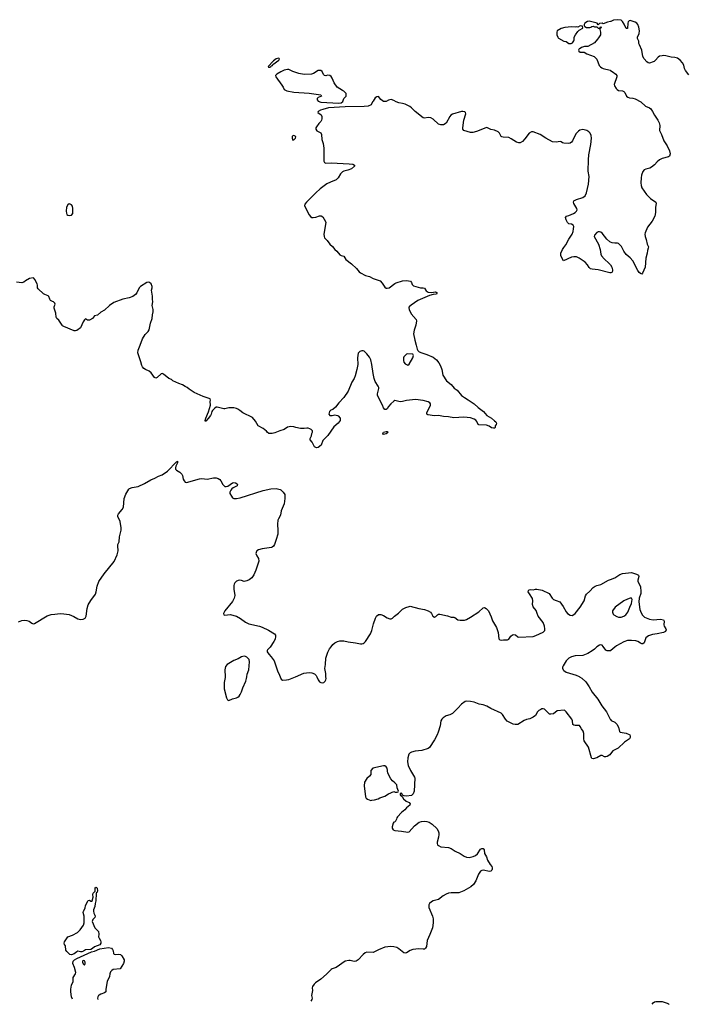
# Model space of a CAD drawing. Header units: inches. Extents: x 1678753 to 1858649, y 384643 to 522370.
# Tile 15 of 91: x 1770759 to 1781220, y 384872 to 400285. Entities that reach past the tile are written whole.
import ezdxf

# ---------------------------------------------------------------- set-up
doc = ezdxf.new("R2010")
doc.units = ezdxf.units.IN
doc.header["$MEASUREMENT"] = 0
for name, color, linetype in [('B7378', 7, 'Continuous'), ('B7379', 7, 'Continuous'), ('B7388', 7, 'Continuous'), ('B7389', 7, 'Continuous'), ('B7470', 7, 'Continuous'), ('B7480', 7, 'Continuous')]:
    doc.layers.add(name, color=color, linetype=linetype)

msp = doc.modelspace()

# ---------------------------------------------------------------- linework, layer by layer
at = {"layer": 'B7378', "color": 6}
for points, elevation in [([(1773974, 390000), (1773975, 389990), (1773960, 389910), (1773956, 389810), (1773992, 389670), (1774010, 389637), (1774030, 389628), (1774087, 389653), (1774150, 389671), (1774170, 389680), (1774190, 389697), (1774210, 389723), (1774230, 389763), (1774252, 389828), (1774295, 389930), (1774309, 389970), (1774314, 390000)], 300), ([(1774836, 390000), (1774850, 389964), (1774870, 389947), (1774931, 389949), (1774970, 389956), (1775075, 390000)], 300), ([(1775406, 390000), (1775429, 389949), (1775450, 389922), (1775470, 389908), (1775490, 389902), (1775516, 389910), (1775536, 389930), (1775548, 389950), (1775552, 389970), (1775551, 390000)], 300), ([(1779517, 390000), (1779555, 389975), (1779618, 389918), (1779670, 389842), (1779717, 389757), (1779804, 389650), (1779867, 389547), (1779940, 389450), (1779995, 389335), (1780000, 389331)], 300), ([(1780000, 388793), (1779990, 388780), (1779950, 388753), (1779930, 388746), (1779910, 388747), (1779870, 388767), (1779850, 388769), (1779790, 388733), (1779730, 388713), (1779710, 388721), (1779705, 388730), (1779658, 388898), (1779590, 388997), (1779584, 389030), (1779585, 389110), (1779574, 389150), (1779547, 389187), (1779530, 389221), (1779515, 389235), (1779450, 389236), (1779430, 389240), (1779415, 389250), (1779408, 389310), (1779396, 389336), (1779310, 389450), (1779290, 389470), (1779276, 389476), (1779170, 389466), (1779110, 389419), (1779070, 389412), (1779050, 389416), (1779030, 389430), (1778971, 389491), (1778950, 389497), (1778930, 389495), (1778910, 389489), (1778880, 389470), (1778861, 389450), (1778827, 389393), (1778790, 389365), (1778739, 389341), (1778689, 389331), (1778650, 389317), (1778550, 389252), (1778510, 389250), (1778479, 389259), (1778386, 389306), (1778357, 389337), (1778313, 389410), (1778290, 389430), (1778130, 389501), (1778070, 389537), (1778010, 389559), (1777950, 389570), (1777870, 389601), (1777810, 389613), (1777750, 389616), (1777728, 389612), (1777670, 389573), (1777614, 389506), (1777530, 389422), (1777490, 389402), (1777430, 389386), (1777384, 389356), (1777365, 389335), (1777350, 389310), (1777338, 389230), (1777308, 389130), (1777291, 389089), (1777249, 389010), (1777170, 388891), (1777150, 388877), (1777050, 388847), (1776946, 388834), (1776890, 388821), (1776869, 388810), (1776849, 388790), (1776830, 388730), (1776827, 388667), (1776839, 388610), (1776874, 388530), (1776934, 388430), (1776939, 388410), (1776929, 388210), (1776915, 388165), (1776890, 388139), (1776810, 388133), (1776775, 388135), (1776746, 388146), (1776738, 388170), (1776730, 388178), (1776714, 388170), (1776714, 388150), (1776744, 388124), (1776765, 388090), (1776805, 388050), (1776851, 388030), (1776866, 388010), (1776865, 387990), (1776811, 387950), (1776785, 387915), (1776730, 387875), (1776670, 387808), (1776658, 387790), (1776656, 387770), (1776631, 387730), (1776610, 387722), (1776601, 387710), (1776587, 387653), (1776587, 387630), (1776604, 387604), (1776630, 387594), (1776730, 387584), (1776830, 387566), (1776850, 387574), (1776936, 387664), (1777010, 387721), (1777047, 387733), (1777090, 387739), (1777130, 387736), (1777163, 387723), (1777213, 387693), (1777283, 387623), (1777308, 387588), (1777317, 387557), (1777318, 387530), (1777312, 387490), (1777289, 387410), (1777289, 387390), (1777296, 387370), (1777310, 387356), (1777350, 387337), (1777466, 387326), (1777510, 387313), (1777570, 387269), (1777650, 387233), (1777713, 387190), (1777750, 387175), (1777790, 387170), (1777854, 387186), (1777890, 387203), (1777921, 387230), (1777970, 387299), (1777990, 387310), (1778012, 387312), (1778027, 387290), (1778032, 387232), (1778063, 387183), (1778078, 387130), (1778120, 387060), (1778144, 387030), (1778153, 387010), (1778153, 386990), (1778146, 386970), (1778130, 386954), (1778110, 386949), (1778010, 386970), (1777990, 386967), (1777970, 386955), (1777936, 386910), (1777894, 386806), (1777859, 386750), (1777816, 386710), (1777710, 386647), (1777630, 386616), (1777510, 386617), (1777470, 386612), (1777430, 386595), (1777386, 386570), (1777310, 386515), (1777230, 386494), (1777201, 386479), (1777168, 386452), (1777159, 386430), (1777160, 386390), (1777218, 386250), (1777229, 386210), (1777229, 386150), (1777217, 386070), (1777177, 385963), (1777136, 385870), (1777123, 385777), (1777110, 385749), (1777090, 385738), (1777070, 385736), (1777001, 385741), (1776912, 385728), (1776870, 385715), (1776810, 385677), (1776790, 385673), (1776770, 385678), (1776690, 385743), (1776661, 385761), (1776614, 385774), (1776563, 385777), (1776473, 385767), (1776370, 385726), (1776290, 385686), (1776190, 385687), (1776164, 385676), (1776130, 385652), (1776052, 385568), (1776025, 385550), (1775990, 385542), (1775930, 385558), (1775910, 385558), (1775850, 385546), (1775710, 385449), (1775650, 385430), (1775630, 385416), (1775557, 385343), (1775470, 385268), (1775387, 385210), (1775365, 385190), (1775340, 385150), (1775335, 385130), (1775339, 385090), (1775325, 385010), (1775332, 384970), (1775327, 384950), (1775314, 384921)], 300), ([(1771583, 384954), (1771571, 384990), (1771560, 385070), (1771560, 385110), (1771570, 385170), (1771593, 385230), (1771594, 385290), (1771633, 385347), (1771639, 385370), (1771617, 385450), (1771591, 385510), (1771594, 385550), (1771616, 385570), (1771650, 385590), (1771884, 385696), (1771930, 385704), (1772010, 385739), (1772150, 385764), (1772195, 385750), (1772211, 385730), (1772219, 385710), (1772225, 385670), (1772238, 385658), (1772251, 385651), (1772310, 385659), (1772337, 385650), (1772356, 385630), (1772391, 385570), (1772391, 385550), (1772381, 385510), (1772331, 385429), (1772223, 385417), (1772198, 385402), (1772179, 385381), (1772169, 385351), (1772164, 385310), (1772127, 385230), (1772107, 385110), (1772105, 385070), (1772085, 385050), (1772028, 385032), (1772002, 385018), (1771991, 385009), (1771981, 384990), (1771977, 384970), (1771979, 384950)], 200)]:
    msp.add_lwpolyline(points, dxfattribs=dict(at, elevation=elevation))
for points, elevation in [([(1776450, 388607), (1776285, 388570), (1776252, 388530), (1776252, 388470), (1776234, 388446), (1776190, 388409), (1776154, 388350), (1776149, 388290), (1776170, 388122), (1776181, 388101), (1776202, 388082), (1776250, 388065), (1776270, 388066), (1776311, 388071), (1776368, 388090), (1776394, 388106), (1776472, 388128), (1776530, 388165), (1776610, 388202), (1776633, 388193), (1776667, 388193), (1776682, 388198), (1776686, 388210), (1776663, 388263), (1776658, 388310), (1776630, 388340), (1776590, 388370), (1776564, 388404), (1776520, 388490), (1776507, 388570), (1776490, 388592), (1776470, 388603)], 300), ([(1771710, 385695), (1771670, 385704), (1771650, 385696), (1771610, 385663), (1771570, 385648), (1771545, 385650), (1771498, 385698), (1771481, 385721), (1771473, 385790), (1771461, 385810), (1771456, 385830), (1771458, 385850), (1771510, 385928), (1771586, 385954), (1771663, 385997), (1771704, 386036), (1771758, 386110), (1771768, 386150), (1771768, 386250), (1771750, 386310), (1771755, 386330), (1771781, 386379), (1771790, 386419), (1771830, 386495), (1771850, 386501), (1771870, 386486), (1771890, 386486), (1771894, 386490), (1771909, 386550), (1771905, 386590), (1771909, 386610), (1771937, 386643), (1771939, 386690), (1771950, 386705), (1771962, 386702), (1771971, 386691), (1771976, 386650), (1771971, 386630), (1771960, 386620), (1771955, 386605), (1771950, 386490), (1771939, 386450), (1771936, 386404), (1771915, 386350), (1771913, 386330), (1771920, 386300), (1771936, 386270), (1771939, 386250), (1771933, 386230), (1771902, 386198), (1771893, 386170), (1771936, 386070), (1771990, 386010), (1771998, 385970), (1771993, 385930), (1772000, 385910), (1772025, 385870), (1772030, 385850), (1772027, 385830), (1772010, 385806), (1771930, 385770), (1771896, 385744), (1771870, 385731), (1771790, 385726), (1771755, 385705), (1771730, 385696)], 200), ([(1771750, 385559), (1771743, 385550), (1771741, 385530), (1771750, 385506), (1771770, 385487), (1771781, 385510), (1771783, 385530), (1771770, 385553)], 200)]:
    msp.add_lwpolyline(points, close=True, dxfattribs=dict(at, elevation=elevation))
at = {"layer": 'B7379', "color": 6, "elevation": 300}
for points in [[(1779186, 400000), (1779190, 399996), (1779271, 399951), (1779310, 399942), (1779350, 399912), (1779387, 399913), (1779410, 399922), (1779430, 399954), (1779435, 399970), (1779435, 400000)], [(1779813, 400000), (1779800, 399980), (1779750, 399925), (1779650, 399864), (1779597, 399863), (1779550, 399849), (1779530, 399834), (1779512, 399828), (1779502, 399810), (1779506, 399790), (1779530, 399779), (1779590, 399778), (1779632, 399750), (1779747, 399707), (1779787, 399667), (1779823, 399570), (1779845, 399545), (1779867, 399530), (1779890, 399522), (1779995, 399495), (1780000, 399492)], [(1780000, 396323), (1779990, 396323), (1779810, 396368), (1779718, 396378), (1779690, 396386), (1779670, 396407), (1779642, 396450), (1779607, 396487), (1779512, 396552), (1779470, 396571), (1779430, 396572), (1779390, 396565), (1779268, 396508), (1779224, 396590), (1779226, 396630), (1779250, 396686), (1779270, 396721), (1779301, 396759), (1779350, 396850), (1779402, 396930), (1779418, 396970), (1779426, 397010), (1779427, 397050), (1779416, 397070), (1779390, 397084), (1779350, 397089), (1779330, 397108), (1779310, 397150), (1779300, 397190), (1779313, 397207), (1779350, 397218), (1779421, 397250), (1779451, 397269), (1779471, 397290), (1779480, 397310), (1779477, 397330), (1779431, 397410), (1779425, 397430), (1779431, 397449), (1779468, 397472), (1779570, 397504), (1779606, 397530), (1779627, 397573), (1779660, 397710), (1779670, 397830), (1779654, 397914), (1779656, 398090), (1779665, 398170), (1779696, 398330), (1779705, 398430), (1779700, 398470), (1779682, 398510), (1779662, 398530), (1779630, 398548), (1779590, 398563), (1779570, 398565), (1779525, 398555), (1779500, 398540), (1779462, 398498), (1779410, 398389), (1779390, 398366), (1779370, 398353), (1779352, 398348), (1779270, 398350), (1779250, 398357), (1779230, 398373), (1779216, 398376), (1779150, 398368), (1779095, 398375), (1778990, 398429), (1778902, 398490), (1778790, 398532), (1778765, 398530), (1778730, 398510), (1778662, 398418), (1778623, 398377), (1778590, 398358), (1778570, 398358), (1778530, 398369), (1778450, 398422), (1778410, 398440), (1778324, 398444), (1778301, 398450), (1778290, 398458), (1778265, 398510), (1778244, 398530), (1778190, 398553), (1778130, 398566), (1778070, 398597), (1778050, 398594), (1777905, 398535), (1777850, 398519), (1777810, 398518), (1777710, 398548), (1777691, 398570), (1777690, 398590), (1777708, 398710), (1777738, 398810), (1777736, 398830), (1777724, 398844), (1777690, 398850), (1777670, 398847), (1777530, 398805), (1777506, 398790), (1777486, 398770), (1777430, 398663), (1777390, 398641), (1777350, 398638), (1777310, 398652), (1777230, 398727), (1777190, 398750), (1777150, 398756), (1777090, 398743), (1777070, 398748), (1776946, 398850), (1776890, 398906), (1776864, 398924), (1776790, 398961), (1776750, 398974), (1776690, 398981), (1776650, 398998), (1776610, 399022), (1776570, 399034), (1776530, 399027), (1776490, 399005), (1776470, 399002), (1776450, 399006), (1776410, 399037), (1776370, 399082), (1776344, 399076), (1776318, 399062), (1776291, 399010), (1776281, 398999), (1776260, 398950), (1776211, 398931), (1776150, 398924), (1775850, 398920), (1775590, 398903), (1775499, 398881), (1775464, 398870), (1775426, 398850), (1775424, 398830), (1775473, 398793), (1775486, 398770), (1775486, 398734), (1775480, 398710), (1775470, 398689), (1775439, 398661), (1775401, 398610), (1775391, 398590), (1775391, 398570), (1775410, 398547), (1775470, 398516), (1775479, 398490), (1775486, 398410), (1775505, 398345), (1775516, 398276), (1775515, 398090), (1775516, 398070), (1775525, 398050), (1775550, 398039), (1775630, 398042), (1775911, 398031), (1775970, 398021), (1775999, 398010), (1775995, 397990), (1775950, 397950), (1775893, 397927), (1775830, 397913), (1775810, 397901), (1775776, 397870), (1775740, 397810), (1775710, 397777), (1775619, 397741), (1775566, 397714), (1775462, 397638), (1775390, 397574), (1775246, 397430), (1775221, 397399), (1775217, 397370), (1775287, 397230), (1775310, 397202), (1775330, 397191), (1775348, 397188), (1775390, 397193), (1775450, 397216), (1775475, 397215), (1775499, 397199), (1775544, 397124), (1775548, 397110), (1775519, 396930), (1775520, 396890), (1775528, 396870), (1775568, 396828), (1775611, 396771), (1775653, 396733), (1775688, 396690), (1775721, 396661), (1775765, 396605), (1775790, 396592), (1775830, 396581), (1775862, 396530), (1775950, 396464), (1776030, 396390), (1776070, 396336), (1776090, 396320), (1776170, 396282), (1776230, 396266), (1776290, 396233), (1776396, 396196), (1776430, 396163), (1776470, 396096), (1776490, 396081), (1776510, 396080), (1776538, 396090), (1776630, 396156), (1776650, 396166), (1776750, 396198), (1776810, 396202), (1776875, 396190), (1776889, 396170), (1776898, 396138), (1776921, 396121), (1777030, 396087), (1777070, 396088), (1777090, 396083), (1777119, 396039), (1777150, 396019), (1777203, 396017), (1777265, 396025), (1777290, 396011), (1777278, 395990), (1777230, 395984), (1777170, 395967), (1776989, 395891), (1776882, 395818), (1776853, 395790), (1776846, 395774), (1776850, 395750), (1776883, 395683), (1776961, 395590), (1776967, 395570), (1776957, 395503), (1776930, 395424), (1776921, 395370), (1776939, 395270), (1776963, 395190), (1776975, 395130), (1776987, 395107), (1777007, 395087), (1777048, 395068), (1777130, 395044), (1777230, 395000), (1777281, 394961), (1777316, 394916), (1777345, 394865), (1777364, 394810), (1777381, 394721), (1777436, 394630), (1777510, 394572), (1777558, 394518), (1777604, 394484), (1777670, 394402), (1777716, 394370), (1777777, 394337), (1777870, 394270), (1777930, 394214), (1778015, 394150), (1778070, 394091), (1778141, 394050), (1778190, 394005), (1778210, 393992), (1778218, 393970), (1778211, 393949), (1778198, 393930), (1778197, 393903), (1778191, 393889), (1778170, 393889), (1778138, 393898), (1778103, 393923), (1778060, 393940), (1777943, 393943), (1777930, 393950), (1777913, 393993), (1777896, 394016), (1777871, 394031), (1777810, 394052), (1777710, 394062), (1777550, 394053), (1777470, 394070), (1777390, 394072), (1777310, 394088), (1777250, 394086), (1777142, 394102), (1777128, 394110), (1777127, 394130), (1777185, 394250), (1777186, 394270), (1777174, 394290), (1777150, 394304), (1777070, 394326), (1776950, 394342), (1776810, 394324), (1776750, 394306), (1776710, 394302), (1776630, 394324), (1776610, 394313), (1776568, 394270), (1776530, 394230), (1776506, 394194), (1776490, 394181), (1776470, 394185), (1776450, 394209), (1776435, 394250), (1776378, 394358), (1776358, 394410), (1776356, 394430), (1776376, 394510), (1776376, 394530), (1776368, 394550), (1776322, 394622), (1776303, 394670), (1776288, 394748), (1776270, 394890), (1776250, 394958), (1776230, 395002), (1776190, 395056), (1776150, 395095), (1776130, 395103), (1776110, 395101), (1776082, 395090), (1776063, 395077), (1776055, 395065), (1776047, 395030), (1776044, 394990), (1776048, 394890), (1776036, 394810), (1776008, 394712), (1775991, 394670), (1775954, 394610), (1775899, 394470), (1775831, 394370), (1775753, 394287), (1775701, 394219), (1775659, 394181), (1775628, 394172), (1775607, 394150), (1775599, 394130), (1775596, 394110), (1775610, 394091), (1775650, 394091), (1775690, 394098), (1775730, 394091), (1775743, 394083), (1775771, 394050), (1775775, 394030), (1775771, 394010), (1775741, 393970), (1775671, 393910), (1775582, 393778), (1775503, 393697), (1775473, 393627), (1775430, 393589), (1775410, 393584), (1775390, 393589), (1775370, 393601), (1775334, 393674), (1775305, 393710), (1775301, 393730), (1775322, 393770), (1775329, 393810), (1775339, 393830), (1775339, 393850), (1775319, 393870), (1775299, 393879), (1775270, 393890), (1775250, 393891), (1775210, 393884), (1775150, 393886), (1775081, 393901), (1775050, 393914), (1775001, 393919), (1774950, 393905), (1774898, 393870), (1774830, 393849), (1774750, 393816), (1774710, 393810), (1774658, 393810), (1774629, 393830), (1774622, 393842), (1774567, 393887), (1774490, 393930), (1774450, 394002), (1774399, 394059), (1774250, 394129), (1774202, 394170), (1774170, 394189), (1774150, 394199), (1774110, 394209), (1774030, 394209), (1773970, 394193), (1773954, 394194), (1773850, 394222), (1773830, 394219), (1773810, 394205), (1773776, 394170), (1773766, 394150), (1773756, 394110), (1773745, 394090), (1773710, 394040), (1773670, 393999), (1773662, 394002), (1773661, 394010), (1773670, 394047), (1773714, 394146), (1773742, 394250), (1773738, 394310), (1773743, 394330), (1773739, 394350), (1773629, 394389), (1773490, 394450), (1773410, 394502), (1773378, 394530), (1773350, 394542), (1773308, 394570), (1773250, 394589), (1773154, 394634), (1773133, 394653), (1773090, 394669), (1773010, 394737), (1772990, 394744), (1772970, 394741), (1772910, 394685), (1772890, 394676), (1772870, 394684), (1772818, 394758), (1772784, 394784), (1772728, 394808), (1772703, 394823), (1772678, 394850), (1772668, 394870), (1772655, 394930), (1772609, 395070), (1772610, 395110), (1772645, 395190), (1772678, 395290), (1772723, 395357), (1772770, 395405), (1772783, 395430), (1772805, 395535), (1772830, 395610), (1772834, 395666), (1772846, 395710), (1772846, 395750), (1772833, 395810), (1772841, 395870), (1772835, 395910), (1772835, 395955), (1772819, 396050), (1772829, 396090), (1772829, 396110), (1772814, 396150), (1772790, 396173), (1772770, 396176), (1772750, 396173), (1772650, 396108), (1772630, 396089), (1772593, 396010), (1772570, 395984), (1772530, 395952), (1772470, 395930), (1772371, 395910), (1772230, 395858), (1772164, 395810), (1772084, 395736), (1772030, 395709), (1771978, 395662), (1771930, 395649), (1771898, 395610), (1771850, 395579), (1771822, 395582), (1771790, 395602), (1771770, 395589), (1771750, 395554), (1771710, 395459), (1771650, 395419), (1771630, 395413), (1771610, 395415), (1771450, 395483), (1771430, 395493), (1771423, 395503), (1771370, 395584), (1771342, 395610), (1771329, 395630), (1771325, 395690), (1771298, 395770), (1771298, 395790), (1771314, 395830), (1771308, 395850), (1771289, 395869), (1771270, 395874), (1771242, 395890), (1771230, 395908), (1771214, 395950), (1771203, 395963), (1771150, 395981), (1771130, 395993), (1771049, 396070), (1771037, 396090), (1771036, 396130), (1771030, 396148), (1770998, 396218), (1770978, 396238), (1770970, 396242), (1770910, 396233), (1770850, 396197), (1770824, 396176), (1770790, 396164), (1770710, 396178)], [(1780000, 396804), (1779990, 396808), (1779947, 396847), (1779870, 396941), (1779850, 396958), (1779830, 396966), (1779810, 396965), (1779790, 396952), (1779750, 396910), (1779745, 396890), (1779815, 396770), (1779841, 396690), (1779853, 396613), (1779863, 396590), (1779902, 396542), (1779984, 396470), (1780000, 396446)], [(1770741, 390859), (1770790, 390882), (1770830, 390887), (1770870, 390881), (1770908, 390868), (1770950, 390838), (1770970, 390830), (1770990, 390832), (1771190, 390955), (1771250, 390972), (1771310, 390977), (1771390, 390992), (1771447, 390987), (1771530, 390972), (1771603, 390943), (1771670, 390907), (1771690, 390901), (1771717, 390897), (1771750, 390899), (1771782, 390918), (1771799, 390950), (1771816, 391070), (1771830, 391123), (1771870, 391193), (1771942, 391290), (1771955, 391330), (1771970, 391418), (1771999, 391490), (1772079, 391610), (1772236, 391804), (1772282, 391910), (1772297, 391970), (1772292, 392050), (1772296, 392070), (1772315, 392110), (1772319, 392190), (1772346, 392294), (1772345, 392330), (1772328, 392428), (1772294, 392510), (1772293, 392530), (1772302, 392550), (1772361, 392619), (1772385, 392655), (1772391, 392789), (1772420, 392860), (1772465, 392935), (1772476, 392944), (1772520, 392960), (1772610, 392980), (1772710, 393024), (1772810, 393084), (1772872, 393108), (1772930, 393140), (1772990, 393158), (1773070, 393219), (1773210, 393363), (1773218, 393362), (1773230, 393373), (1773230, 393350), (1773221, 393339), (1773204, 393296), (1773197, 393270), (1773197, 393250), (1773211, 393231), (1773262, 393202), (1773297, 393170), (1773307, 393150), (1773317, 393090), (1773330, 393065), (1773350, 393046), (1773370, 393042), (1773570, 393099), (1773610, 393102), (1773690, 393093), (1773790, 393111), (1773830, 393113), (1773865, 393105), (1773888, 393088), (1773906, 393066), (1773935, 393010), (1773950, 392992), (1773970, 392979), (1773990, 392976), (1774016, 392984), (1774090, 393033), (1774110, 393038), (1774137, 393037), (1774160, 393020), (1774166, 393010), (1774159, 392990), (1774131, 392970), (1774101, 392959), (1774077, 392943), (1774060, 392920), (1774047, 392890), (1774047, 392870), (1774070, 392824), (1774090, 392801), (1774110, 392790), (1774150, 392789), (1774210, 392799), (1774570, 392913), (1774690, 392943), (1774770, 392944), (1774833, 392933), (1774846, 392926), (1774879, 392890), (1774905, 392850), (1774907, 392790), (1774896, 392704), (1774850, 392598), (1774837, 392530), (1774806, 392470), (1774800, 392450), (1774794, 392386), (1774800, 392290), (1774798, 392230), (1774769, 392150), (1774747, 392070), (1774730, 392045), (1774711, 392029), (1774697, 392023), (1774550, 392004), (1774494, 391986), (1774471, 391970), (1774462, 391958), (1774455, 391930), (1774470, 391890), (1774494, 391850), (1774500, 391810), (1774455, 391670), (1774423, 391597), (1774390, 391546), (1774350, 391519), (1774310, 391501), (1774270, 391492), (1774228, 391508), (1774190, 391510), (1774150, 391494), (1774124, 391470), (1774112, 391450), (1774108, 391430), (1774108, 391370), (1774124, 391270), (1774115, 391230), (1774090, 391180), (1773970, 391030), (1773946, 390990), (1773951, 390971), (1773970, 390962), (1774050, 390972), (1774149, 390949), (1774212, 390912), (1774290, 390853), (1774346, 390826), (1774510, 390792), (1774550, 390778), (1774653, 390730), (1774747, 390670), (1774759, 390650), (1774762, 390630), (1774754, 390590), (1774735, 390550), (1774677, 390463), (1774638, 390422), (1774631, 390410), (1774628, 390390), (1774654, 390354), (1774694, 390314), (1774740, 390250), (1774790, 390090), (1774826, 390026), (1774836, 390000)], [(1775551, 390000), (1775549, 390050), (1775534, 390130), (1775544, 390190), (1775546, 390290), (1775578, 390382), (1775605, 390435), (1775630, 390470), (1775658, 390502), (1775690, 390529), (1775730, 390550), (1775770, 390561), (1775830, 390563), (1775896, 390544), (1776010, 390530), (1776090, 390514), (1776110, 390513), (1776130, 390518), (1776150, 390530), (1776170, 390552), (1776248, 390672), (1776270, 390724), (1776294, 390826), (1776323, 390917), (1776342, 390950), (1776370, 390972), (1776390, 390975), (1776410, 390972), (1776450, 390956), (1776510, 390920), (1776550, 390906), (1776570, 390906), (1776590, 390917), (1776622, 390950), (1776683, 390997), (1776750, 391056), (1776798, 391082), (1776850, 391102), (1776870, 391103), (1777006, 391066), (1777090, 391051), (1777151, 391031), (1777184, 391010), (1777202, 390990), (1777225, 390950), (1777250, 390934), (1777270, 390943), (1777293, 390970), (1777310, 390978), (1777330, 390978), (1777450, 390953), (1777510, 390930), (1777551, 390931), (1777566, 390926), (1777612, 390892), (1777650, 390885), (1777716, 390884), (1777750, 390894), (1777810, 390930), (1777944, 391016), (1778010, 391077), (1778030, 391082), (1778058, 391070), (1778092, 391030), (1778136, 390936), (1778155, 390875), (1778219, 390770), (1778246, 390690), (1778253, 390593), (1778270, 390578), (1778290, 390573), (1778330, 390580), (1778390, 390577), (1778410, 390590), (1778444, 390636), (1778470, 390655), (1778490, 390662), (1778514, 390654), (1778550, 390627), (1778570, 390621), (1778790, 390632), (1778836, 390644), (1778890, 390674), (1778950, 390698), (1778974, 390726), (1778976, 390750), (1778968, 390790), (1778947, 390850), (1778872, 390950), (1778853, 390990), (1778838, 391038), (1778793, 391093), (1778783, 391130), (1778788, 391190), (1778783, 391223), (1778737, 391297), (1778712, 391330), (1778717, 391350), (1778730, 391359), (1778750, 391363), (1778790, 391361), (1778830, 391373), (1778850, 391372), (1778934, 391354), (1779045, 391305), (1779090, 391230), (1779111, 391211), (1779150, 391191), (1779210, 391170), (1779262, 391102), (1779310, 391017), (1779332, 390990), (1779370, 390966), (1779400, 390960), (1779430, 390973), (1779450, 390990), (1779530, 391090), (1779588, 391190), (1779612, 391268), (1779625, 391290), (1779681, 391339), (1779730, 391395), (1779762, 391418), (1779790, 391430), (1779850, 391442), (1779970, 391509), (1780000, 391520)], [(1780000, 390407), (1779990, 390403), (1779950, 390406), (1779930, 390417), (1779890, 390474), (1779870, 390493), (1779850, 390498), (1779830, 390493), (1779790, 390470), (1779752, 390430), (1779717, 390403), (1779650, 390362), (1779569, 390331), (1779450, 390327), (1779391, 390309), (1779352, 390290), (1779327, 390270), (1779310, 390250), (1779260, 390170), (1779253, 390150), (1779252, 390132), (1779260, 390110), (1779270, 390100), (1779310, 390071), (1779465, 390025), (1779510, 390004), (1779517, 390000)], [(1774314, 390000), (1774320, 390040), (1774346, 390110), (1774352, 390232), (1774348, 390268), (1774340, 390280), (1774310, 390307), (1774290, 390316), (1774270, 390320), (1774231, 390310), (1774179, 390281), (1774110, 390254), (1774004, 390190), (1773979, 390161), (1773969, 390110), (1773974, 390000)], [(1775075, 390000), (1775205, 390055), (1775290, 390066), (1775330, 390061), (1775370, 390046), (1775398, 390018), (1775406, 390000)]]:
    msp.add_lwpolyline(points, dxfattribs=at)
for points in [[(1774810, 399682), (1774770, 399673), (1774730, 399643), (1774647, 399550), (1774650, 399543), (1774670, 399544), (1774690, 399552), (1774697, 399563), (1774712, 399570), (1774718, 399582), (1774812, 399650), (1774817, 399663), (1774824, 399670), (1774818, 399678)], [(1774947, 399507), (1774894, 399494), (1774845, 399470), (1774783, 399430), (1774763, 399410), (1774767, 399390), (1774862, 399262), (1774883, 399230), (1774899, 399190), (1774938, 399170), (1775050, 399149), (1775290, 399134), (1775471, 399111), (1775482, 399090), (1775430, 399068), (1775411, 399049), (1775411, 399030), (1775427, 399007), (1775470, 398996), (1775750, 398978), (1775790, 398985), (1775815, 399005), (1775829, 399051), (1775868, 399090), (1775868, 399130), (1775830, 399168), (1775810, 399174), (1775727, 399227), (1775679, 399299), (1775650, 399369), (1775630, 399394), (1775610, 399409), (1775577, 399417), (1775550, 399408), (1775526, 399410), (1775510, 399426), (1775492, 399472), (1775469, 399489), (1775450, 399492), (1775430, 399487), (1775357, 399443), (1775326, 399434), (1775210, 399428), (1775125, 399445), (1775034, 399474), (1774970, 399504)], [(1775047, 398473), (1775030, 398468), (1775024, 398456), (1775022, 398430), (1775030, 398398), (1775050, 398404), (1775073, 398430), (1775079, 398450), (1775070, 398462)], [(1771530, 397401), (1771510, 397389), (1771491, 397350), (1771485, 397290), (1771490, 397254), (1771497, 397237), (1771510, 397225), (1771530, 397221), (1771570, 397226), (1771589, 397250), (1771592, 397268), (1771589, 397290), (1771592, 397330), (1771586, 397366), (1771570, 397389), (1771550, 397399)], [(1776825, 395055), (1776810, 395049), (1776770, 395008), (1776765, 394990), (1776765, 394950), (1776770, 394925), (1776790, 394896), (1776830, 394876), (1776850, 394891), (1776910, 394990), (1776921, 395030), (1776909, 395049)], [(1776450, 393794), (1776441, 393810), (1776453, 393830), (1776490, 393841), (1776510, 393841), (1776522, 393830), (1776510, 393814), (1776490, 393804)]]:
    msp.add_lwpolyline(points, close=True, dxfattribs=at)
at = {"layer": 'B7388', "color": 6, "elevation": 300}
for points in [[(1780000, 389331), (1780015, 389315), (1780070, 389290), (1780100, 389260), (1780125, 389210), (1780141, 389141), (1780154, 389134), (1780250, 389115), (1780295, 389095), (1780303, 389090), (1780312, 389070), (1780312, 389050), (1780300, 389030), (1780223, 388977), (1780120, 388880), (1780039, 388841), (1780000, 388793)], [(1780654, 384875), (1780670, 384894), (1780690, 384909), (1780710, 384914), (1780810, 384916), (1780890, 384892), (1780910, 384879), (1780914, 384872)]]:
    msp.add_lwpolyline(points, dxfattribs=at)
at = {"layer": 'B7389', "color": 6, "elevation": 300}
for points in [[(1781230, 399422), (1781175, 399490), (1781161, 399521), (1781150, 399573), (1781130, 399612), (1781090, 399652), (1781050, 399682), (1781010, 399691), (1780950, 399696), (1780870, 399717), (1780830, 399722), (1780810, 399721), (1780770, 399712), (1780750, 399698), (1780708, 399650), (1780688, 399632), (1780670, 399624), (1780610, 399605), (1780590, 399610), (1780570, 399625), (1780530, 399671), (1780509, 399709), (1780492, 399810), (1780456, 399890), (1780448, 399910), (1780445, 399950), (1780425, 399990), (1780424, 400000)], [(1780000, 399492), (1780030, 399475), (1780088, 399430), (1780101, 399410), (1780100, 399390), (1780059, 399270), (1780066, 399250), (1780089, 399210), (1780106, 399190), (1780130, 399177), (1780190, 399169), (1780210, 399160), (1780226, 399146), (1780254, 399090), (1780271, 399070), (1780300, 399060), (1780350, 399057), (1780390, 399047), (1780477, 398997), (1780550, 398930), (1780610, 398906), (1780632, 398890), (1780660, 398850), (1780689, 398789), (1780744, 398710), (1780766, 398670), (1780773, 398630), (1780770, 398550), (1780777, 398530), (1780801, 398490), (1780836, 398390), (1780890, 398312), (1780928, 398230), (1780934, 398186), (1780928, 398150), (1780910, 398138), (1780810, 398110), (1780770, 398093), (1780730, 398059), (1780689, 398011), (1780644, 397976), (1780617, 397963), (1780553, 397947), (1780530, 397937), (1780509, 397911), (1780485, 397850), (1780480, 397810), (1780479, 397730), (1780483, 397690), (1780495, 397655), (1780568, 397548), (1780630, 397487), (1780710, 397430), (1780718, 397410), (1780709, 397351), (1780709, 397269), (1780694, 397210), (1780655, 397130), (1780583, 397037), (1780545, 396950), (1780540, 396930), (1780543, 396890), (1780562, 396842), (1780578, 396770), (1780595, 396730), (1780594, 396710), (1780580, 396670), (1780577, 396630), (1780557, 396550), (1780547, 396413), (1780505, 396315), (1780490, 396301), (1780470, 396310), (1780450, 396330), (1780430, 396359), (1780350, 396508), (1780310, 396557), (1780248, 396608), (1780210, 396661), (1780172, 396732), (1780130, 396780), (1780110, 396788), (1780070, 396787), (1780030, 396792), (1780000, 396804)], [(1780000, 396446), (1780024, 396410), (1780036, 396370), (1780033, 396347), (1780022, 396330), (1780010, 396324), (1780000, 396323)], [(1780000, 391520), (1780070, 391547), (1780150, 391599), (1780190, 391618), (1780330, 391632), (1780410, 391606), (1780440, 391590), (1780447, 391570), (1780429, 391509), (1780432, 391490), (1780472, 391410), (1780477, 391330), (1780476, 391304), (1780452, 391228), (1780444, 391170), (1780463, 391050), (1780480, 391000), (1780504, 390964), (1780535, 390935), (1780560, 390920), (1780610, 390902), (1780670, 390889), (1780783, 390903), (1780833, 390893), (1780842, 390870), (1780835, 390810), (1780840, 390790), (1780868, 390750), (1780873, 390733), (1780865, 390710), (1780830, 390690), (1780730, 390671), (1780657, 390663), (1780598, 390642), (1780557, 390610), (1780527, 390533), (1780510, 390516), (1780490, 390515), (1780470, 390523), (1780429, 390549), (1780400, 390560), (1780330, 390568), (1780270, 390568), (1780210, 390545), (1780098, 390482), (1780070, 390463), (1780010, 390411), (1780000, 390407)]]:
    msp.add_lwpolyline(points, dxfattribs=at)
msp.add_lwpolyline([(1780329, 391229), (1780310, 391228), (1780270, 391215), (1780210, 391188), (1780075, 391090), (1780035, 391030), (1780032, 391010), (1780042, 390982), (1780053, 390970), (1780101, 390941), (1780130, 390932), (1780150, 390932), (1780170, 390933), (1780210, 390947), (1780241, 390970), (1780272, 391010), (1780303, 391090), (1780332, 391148), (1780342, 391210)], close=True, dxfattribs=at)
at = {"layer": 'B7470', "color": 6, "elevation": 300}
for points in [[(1780000, 400256), (1779953, 400247), (1779890, 400222), (1779870, 400228), (1779830, 400226), (1779810, 400206), (1779793, 400233), (1779690, 400259), (1779670, 400261), (1779644, 400256), (1779602, 400230), (1779591, 400210), (1779592, 400190), (1779600, 400180), (1779625, 400165), (1779678, 400162), (1779694, 400166), (1779710, 400178), (1779730, 400182), (1779750, 400174), (1779790, 400174), (1779810, 400154), (1779830, 400154), (1779842, 400158), (1779850, 400174), (1779854, 400170), (1779852, 400150), (1779838, 400142), (1779834, 400130), (1779845, 400090), (1779845, 400050), (1779813, 400000)], [(1779435, 400000), (1779435, 400010), (1779454, 400050), (1779490, 400102), (1779510, 400122), (1779568, 400150), (1779566, 400186), (1779530, 400188), (1779491, 400169), (1779470, 400173), (1779450, 400169), (1779390, 400172), (1779290, 400165), (1779233, 400147), (1779170, 400108), (1779161, 400090), (1779163, 400050), (1779176, 400010), (1779186, 400000)]]:
    msp.add_lwpolyline(points, dxfattribs=at)
at = {"layer": 'B7480', "color": 6, "elevation": 300}
msp.add_lwpolyline([(1780424, 400000), (1780423, 400010), (1780449, 400070), (1780457, 400110), (1780448, 400170), (1780431, 400211), (1780412, 400232), (1780390, 400245), (1780310, 400270), (1780294, 400266), (1780281, 400250), (1780275, 400230), (1780270, 400148), (1780255, 400145), (1780250, 400147), (1780217, 400217), (1780190, 400257), (1780170, 400275), (1780110, 400285), (1780050, 400275), (1780010, 400258), (1780000, 400256)], dxfattribs=at)

doc.saveas('drawing.dxf')
